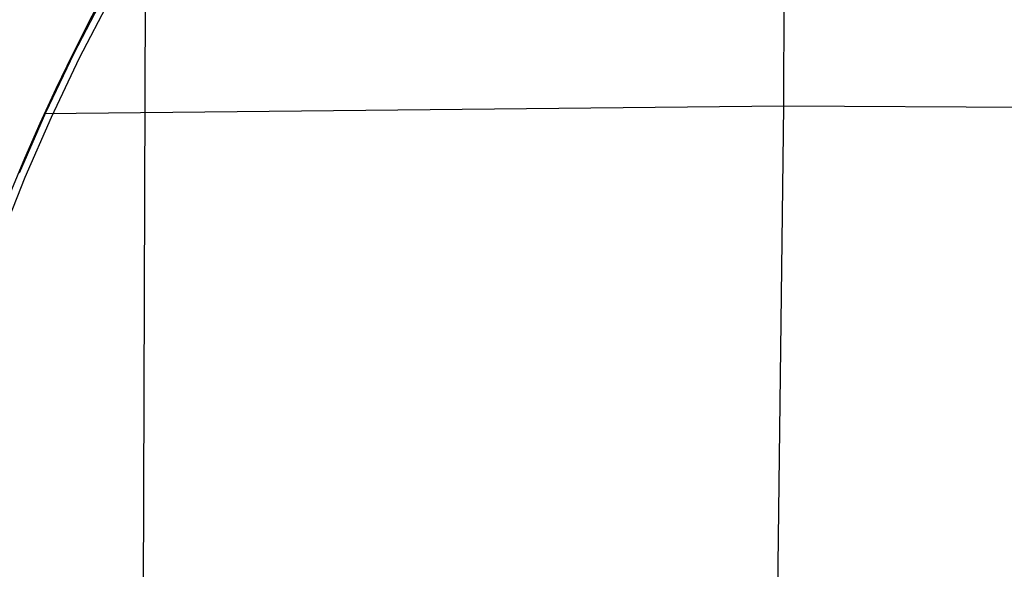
# Model space of a CAD drawing. Extents: x -919 to -345, y -585 to -19.
# Tile 42 of 123: x -823 to -731, y -266 to -215. Entities that reach past the tile are written whole.
import ezdxf

# ---------------------------------------------------------------- set-up
doc = ezdxf.new("R2010")
doc.units = 0
doc.layers.add('IMBOTT_SEDU', color=139, linetype='CONTINUOUS')
doc.layers.add('TELAIO', color=3, linetype='CONTINUOUS')

msp = doc.modelspace()

# ---------------------------------------------------------------- linework, layer by layer
at = {"layer": 'IMBOTT_SEDU'}
for p, q in [((-751.581, -222.558, -7.092), (-751.269, -142.69, -11.344)), ((-811.427, -335.877, -8.574), (-811.007, -205.203, -11.373)), ((-814.562, -211.476, -11.372), (-816.223, -214.605, -11.372)), ((-817.655, -217.633, -11.368), (-814.842, -212.192, -11.369)), ((-814.387, -212.658, -47.28), (-817.184, -218.09, -47.28)), ((-816.223, -214.605, -11.372), (-817.825, -217.764, -11.371)), ((-820.292, -223.162, -11.366), (-817.655, -217.633, -11.368)), ((-817.184, -218.09, -47.28), (-819.806, -223.609, -47.28)), ((-817.825, -217.764, -11.371), (-819.373, -220.964, -11.37)), ((-819.373, -220.964, -11.37), (-820.862, -224.191, -11.369)), ((-751.581, -222.558, -7.092), (-820.454, -223.295, -11.37)), ((-752.255, -279.264, -5.266), (-751.581, -222.558, -7.092)), ((-691.852, -222.914, -4.174), (-751.581, -222.558, -7.092)), ((-822.749, -228.772, -11.363), (-820.292, -223.162, -11.366)), ((-819.806, -223.609, -47.28), (-822.248, -229.21, -47.28)), ((-820.862, -224.191, -11.369), (-822.29, -227.445, -11.368)), ((-822.29, -227.445, -11.368), (-823.657, -230.725, -11.367)), ((-822.248, -229.21, -47.28), (-824.508, -234.887, -47.28))]:
    msp.add_line(p, q, dxfattribs=at)
at = {"layer": 'TELAIO', "extrusion": (1.21182e-15, -0.04013, 0.999194)}
msp.add_arc((-631.948, -357.63, 226.47), 281.86, 90, 147.86234, dxfattribs=at)

doc.saveas('drawing.dxf')
